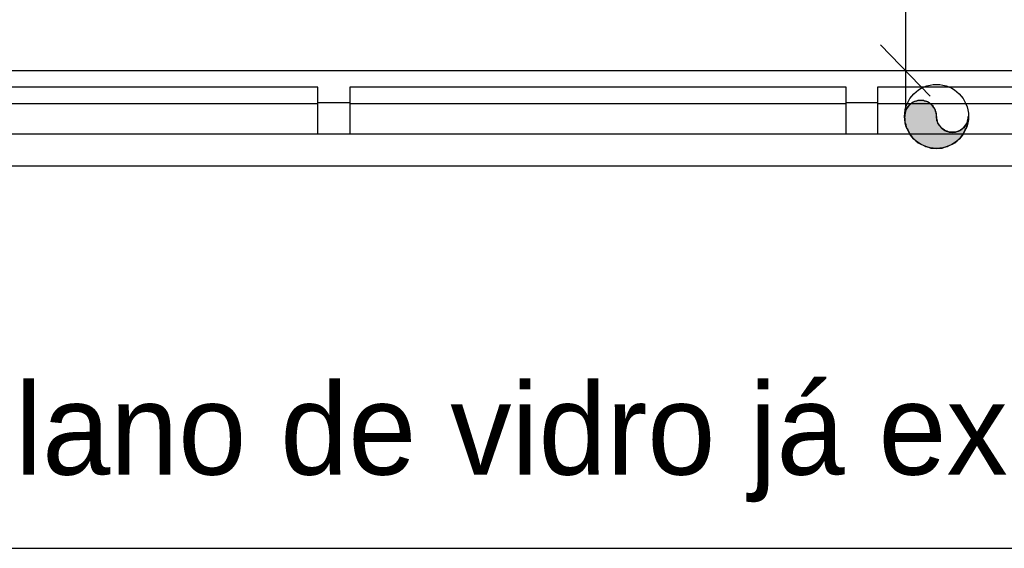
# Model space of a CAD drawing. Header units: millimetres. Extents: x 335 to 739279, y -1 to 84.
# Tile 218 of 244: x 407.97 to 410.02, y 21.51 to 22.62. Entities that reach past the tile are written whole.
import ezdxf

# ---------------------------------------------------------------- set-up
doc = ezdxf.new("R2010")
doc.units = ezdxf.units.MM
doc.header["$MEASUREMENT"] = 0
doc.linetypes.add('Dashed', pattern=[0.75, 0.5, -0.25])
doc.styles.add('CenturyGothic', font='GOTHIC.TTF')

msp = doc.modelspace()

# ---------------------------------------------------------------- hatches: boundary and pattern name
at = {"linetype": 'Continuous'}
msp.add_hatch(color=256, dxfattribs=at).paths.add_polyline_path([(409.8818, 22.4149), (409.8818, 22.4179), (409.8818, 22.4209), (409.8808, 22.4239), (409.8798, 22.4259), (409.8788, 22.4289), (409.8778, 22.4319), (409.8758, 22.4339), (409.8738, 22.4359), (409.8718, 22.4389), (409.8698, 22.4409), (409.8678, 22.4419), (409.8648, 22.4439), (409.8628, 22.4449), (409.8598, 22.4459), (409.8568, 22.4469), (409.8548, 22.4479), (409.8518, 22.4479), (409.8488, 22.4479), (409.8458, 22.4479), (409.8428, 22.4479), (409.8398, 22.4469), (409.8368, 22.4459), (409.8348, 22.4449), (409.8318, 22.4439), (409.8298, 22.4419), (409.8268, 22.4409), (409.8248, 22.4389), (409.8228, 22.4359), (409.8208, 22.4339), (409.8198, 22.4319), (409.8188, 22.4289), (409.8168, 22.4259), (409.8168, 22.4239), (409.8158, 22.4209), (409.8158, 22.4179), (409.8148, 22.4149), (409.8158, 22.4089), (409.8158, 22.4029), (409.8178, 22.3979), (409.8188, 22.3919), (409.8218, 22.3869), (409.8238, 22.3819), (409.8268, 22.3769), (409.8308, 22.3719), (409.8348, 22.3679), (409.8388, 22.3639), (409.8438, 22.3599), (409.8488, 22.3569), (409.8538, 22.3549), (409.8588, 22.3519), (409.8648, 22.3509), (409.8698, 22.3489), (409.8758, 22.3489), (409.8818, 22.3479), (409.8878, 22.3489), (409.8938, 22.3489), (409.8988, 22.3509), (409.9048, 22.3519), (409.9098, 22.3549), (409.9148, 22.3569), (409.9198, 22.3599), (409.9248, 22.3639), (409.9288, 22.3679), (409.9328, 22.3719), (409.9368, 22.3769), (409.9398, 22.3819), (409.9418, 22.3869), (409.9448, 22.3919), (409.9458, 22.3979), (409.9478, 22.4029), (409.9478, 22.4089), (409.9488, 22.4149), (409.9488, 22.4119), (409.9478, 22.4089), (409.9478, 22.4059), (409.9468, 22.4039), (409.9458, 22.4009), (409.9438, 22.3979), (409.9428, 22.3959), (409.9408, 22.3939), (409.9388, 22.3909), (409.9368, 22.3899), (409.9348, 22.3879), (409.9318, 22.3859), (409.9288, 22.3849), (409.9268, 22.3839), (409.9238, 22.3829), (409.9208, 22.3819), (409.9178, 22.3819), (409.9148, 22.3819), (409.9118, 22.3819), (409.9098, 22.3819), (409.9068, 22.3829), (409.9038, 22.3839), (409.9008, 22.3849), (409.8988, 22.3859), (409.8958, 22.3879), (409.8938, 22.3899), (409.8918, 22.3909), (409.8898, 22.3939), (409.8878, 22.3959), (409.8868, 22.3979), (409.8848, 22.4009), (409.8838, 22.4039), (409.8828, 22.4059), (409.8828, 22.4089), (409.8818, 22.4119), (409.8818, 22.4149), (409.8818, 22.4149)])

# ---------------------------------------------------------------- linework, layer by layer
at = {"color": 7}
for p, q in [((409.8178, 22.4299), (409.8178, 40.8979)), ((409.7648, 22.5639), (409.8688, 22.4569)), ((411.9548, 22.5099), (405.3208, 22.5099)), ((410.2908, 22.5099), (409.7968, 22.5099)), ((408.5918, 22.4759), (407.5568, 22.4759)), ((408.5918, 22.4419), (408.5918, 22.4759)), ((409.6938, 22.4759), (408.6588, 22.4759)), ((408.6588, 22.4759), (408.6588, 22.4419)), ((409.6938, 22.4419), (409.6938, 22.4759)), ((410.7938, 22.4759), (409.7588, 22.4759)), ((409.7588, 22.4759), (409.7588, 22.4419)), ((407.5568, 22.4419), (408.5918, 22.4419)), ((408.5918, 22.3779), (408.5918, 22.4439)), ((408.5918, 22.4439), (408.6588, 22.4439)), ((408.6588, 22.4439), (408.6588, 22.3779)), ((408.6588, 22.4419), (409.6938, 22.4419)), ((409.6938, 22.3779), (409.6938, 22.4439)), ((409.6938, 22.4439), (409.7588, 22.4439)), ((409.7588, 22.4439), (409.7588, 22.3779)), ((409.7588, 22.4419), (410.7938, 22.4419)), ((408.5918, 22.3779), (407.5568, 22.3779)), ((408.6588, 22.3779), (408.5918, 22.3779)), ((409.6938, 22.3779), (408.6588, 22.3779)), ((409.7588, 22.3779), (409.6938, 22.3779)), ((410.7938, 22.3779), (409.7588, 22.3779)), ((411.9548, 22.3109), (405.3208, 22.3109)), ((405.3208, 21.5149), (411.9548, 21.5149))]:
    msp.add_line(p, q, dxfattribs=at)
at = {"color": 8, "linetype": 'Dashed'}
msp.add_lwpolyline([(409.8818, 22.4149), (409.8818, 22.4179), (409.8818, 22.4209), (409.8808, 22.4239), (409.8798, 22.4259), (409.8788, 22.4289), (409.8778, 22.4319), (409.8758, 22.4339), (409.8738, 22.4359), (409.8718, 22.4389), (409.8698, 22.4409), (409.8678, 22.4419), (409.8648, 22.4439), (409.8628, 22.4449), (409.8598, 22.4459), (409.8568, 22.4469), (409.8548, 22.4479), (409.8518, 22.4479), (409.8488, 22.4479), (409.8458, 22.4479), (409.8428, 22.4479), (409.8398, 22.4469), (409.8368, 22.4459), (409.8348, 22.4449), (409.8318, 22.4439), (409.8298, 22.4419), (409.8268, 22.4409), (409.8248, 22.4389), (409.8228, 22.4359), (409.8208, 22.4339), (409.8198, 22.4319), (409.8188, 22.4289), (409.8168, 22.4259), (409.8168, 22.4239), (409.8158, 22.4209), (409.8158, 22.4179), (409.8148, 22.4149), (409.8158, 22.4089), (409.8158, 22.4029), (409.8178, 22.3979), (409.8188, 22.3919), (409.8218, 22.3869), (409.8238, 22.3819), (409.8268, 22.3769), (409.8308, 22.3719), (409.8348, 22.3679), (409.8388, 22.3639), (409.8438, 22.3599), (409.8488, 22.3569), (409.8538, 22.3549), (409.8588, 22.3519), (409.8648, 22.3509), (409.8698, 22.3489), (409.8758, 22.3489), (409.8818, 22.3479), (409.8878, 22.3489), (409.8938, 22.3489), (409.8988, 22.3509), (409.9048, 22.3519), (409.9098, 22.3549), (409.9148, 22.3569), (409.9198, 22.3599), (409.9248, 22.3639), (409.9288, 22.3679), (409.9328, 22.3719), (409.9368, 22.3769), (409.9398, 22.3819), (409.9418, 22.3869), (409.9448, 22.3919), (409.9458, 22.3979), (409.9478, 22.4029), (409.9478, 22.4089), (409.9488, 22.4149), (409.9488, 22.4119), (409.9478, 22.4089), (409.9478, 22.4059), (409.9468, 22.4039), (409.9458, 22.4009), (409.9438, 22.3979), (409.9428, 22.3959), (409.9408, 22.3939), (409.9388, 22.3909), (409.9368, 22.3899), (409.9348, 22.3879), (409.9318, 22.3859), (409.9288, 22.3849), (409.9268, 22.3839), (409.9238, 22.3829), (409.9208, 22.3819), (409.9178, 22.3819), (409.9148, 22.3819), (409.9118, 22.3819), (409.9098, 22.3819), (409.9068, 22.3829), (409.9038, 22.3839), (409.9008, 22.3849), (409.8988, 22.3859), (409.8958, 22.3879), (409.8938, 22.3899), (409.8918, 22.3909), (409.8898, 22.3939), (409.8878, 22.3959), (409.8868, 22.3979), (409.8848, 22.4009), (409.8838, 22.4039), (409.8828, 22.4059), (409.8828, 22.4089), (409.8818, 22.4119), (409.8818, 22.4149), (409.8818, 22.4149)], close=True, dxfattribs=at)
msp.add_circle((409.8818, 22.4149), 0.0667, dxfattribs=at)
for centre, start, end in [((409.8488, 22.4149), 0, 180), ((409.9148, 22.4149), 180, 0)]:
    msp.add_arc(centre, 0.0333, start, end, dxfattribs=at)

# ---------------------------------------------------------------- texts
at = {"color": 7, "insert": (407.7908, 21.6109), "char_height": 0.190662, "width": 7.590999, "attachment_point": 7, "line_spacing_factor": 0.798, "style": 'CenturyGothic'}
msp.add_mtext('Plano de vidro já existente', dxfattribs=at)

doc.saveas('drawing.dxf')
